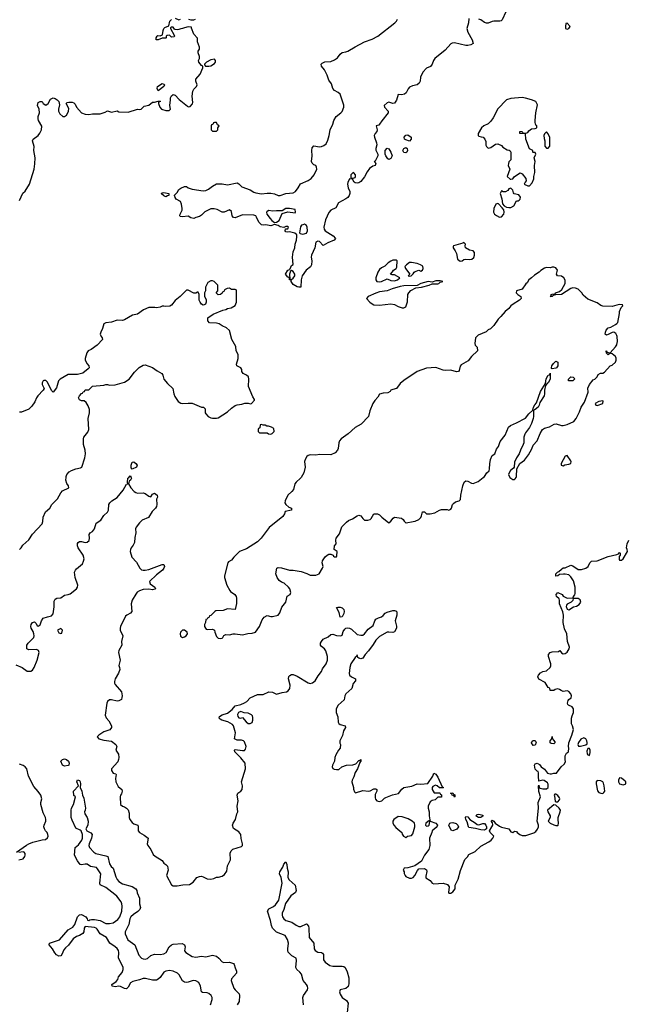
# Model space of a CAD drawing. Header units: inches. Extents: x 2396598 to 2566999, y 262085 to 451979.
# Tile 22 of 256: x 2453632 to 2460123, y 284377 to 294884. Entities that reach past the tile are written whole.
import ezdxf

# ---------------------------------------------------------------- set-up
doc = ezdxf.new("R2010")
doc.units = ezdxf.units.IN
doc.header["$MEASUREMENT"] = 0
for name, color, linetype in [('C4258', 7, 'Continuous'), ('C4259', 7, 'Continuous'), ('C4268', 7, 'Continuous'), ('C4269', 7, 'Continuous')]:
    doc.layers.add(name, color=color, linetype=linetype)

msp = doc.modelspace()

# ---------------------------------------------------------------- linework, layer by layer
at = {"layer": 'C4258', "color": 5}
for points, elevation in [([(2453590, 287999), (2453659, 287970), (2453710, 287931), (2453749, 287931), (2453770, 287943), (2453787, 287970), (2453820, 288050), (2453838, 288130), (2453832, 288152), (2453810, 288165), (2453730, 288159), (2453708, 288170), (2453709, 288210), (2453722, 288230), (2453783, 288290), (2453786, 288310), (2453783, 288330), (2453775, 288354), (2453753, 288390), (2453749, 288410), (2453754, 288430), (2453770, 288451), (2453790, 288458), (2453805, 288445), (2453818, 288418), (2453830, 288411), (2453850, 288425), (2453864, 288470), (2453883, 288497), (2453927, 288513), (2453970, 288523), (2453990, 288545), (2454000, 288620), (2454000, 288680), (2454010, 288702), (2454029, 288711), (2454070, 288715), (2454110, 288743), (2454150, 288750), (2454170, 288759), (2454236, 288810), (2454248, 288830), (2454251, 288850), (2454222, 288930), (2454218, 288990), (2454226, 289010), (2454237, 289023), (2454301, 289079), (2454314, 289106), (2454318, 289130), (2454308, 289170), (2454256, 289250), (2454249, 289270), (2454250, 289296), (2454255, 289305), (2454270, 289316), (2454290, 289317), (2454330, 289307), (2454350, 289310), (2454372, 289328), (2454378, 289350), (2454373, 289390), (2454384, 289410), (2454410, 289424), (2454429, 289450), (2454446, 289510), (2454497, 289543), (2454530, 289594), (2454570, 289630), (2454579, 289650), (2454584, 289710), (2454595, 289730), (2454615, 289750), (2454673, 289787), (2454737, 289863), (2454770, 289926), (2454786, 289930), (2454782, 289950), (2454787, 289990), (2454795, 290000)], 40), ([(2453630, 289231), (2453649, 289250), (2453665, 289275), (2453728, 289332), (2453767, 289393), (2453870, 289506), (2453878, 289530), (2453884, 289576), (2453907, 289633), (2453952, 289670), (2453975, 289710), (2454034, 289770), (2454070, 289836), (2454090, 289856), (2454155, 289890), (2454153, 289910), (2454135, 289935), (2454124, 289970), (2454126, 290000)], 60), ([(2454820, 290000), (2454826, 289990), (2454815, 289970), (2454800, 289960), (2454791, 289930), (2454816, 289890), (2454853, 289850), (2454870, 289838), (2454890, 289832), (2454950, 289835), (2454970, 289827), (2455010, 289799), (2455030, 289792), (2455050, 289822), (2455070, 289833), (2455098, 289810), (2455102, 289790), (2455091, 289769), (2455093, 289710), (2455091, 289690), (2455081, 289670), (2455045, 289635), (2455007, 289573), (2454938, 289542), (2454910, 289515), (2454873, 289470), (2454868, 289450), (2454871, 289410), (2454860, 289360), (2454855, 289305), (2454843, 289277), (2454820, 289250), (2454813, 289230), (2454811, 289210), (2454828, 289150), (2454877, 289097), (2454915, 289030), (2454930, 289015), (2454949, 289009), (2454970, 289009), (2455010, 289018), (2455150, 289071), (2455171, 289070), (2455178, 289050), (2455171, 289030), (2455154, 289010), (2455090, 288960), (2455016, 288890), (2455025, 288865), (2455075, 288830), (2455079, 288810), (2455074, 288806), (2455050, 288800), (2455010, 288806), (2454950, 288804), (2454909, 288791), (2454886, 288774), (2454870, 288755), (2454833, 288690), (2454820, 288650), (2454828, 288570), (2454815, 288550), (2454774, 288530), (2454762, 288518), (2454706, 288410), (2454702, 288390), (2454703, 288370), (2454732, 288310), (2454719, 288250), (2454721, 288210), (2454689, 288151), (2454684, 288130), (2454703, 288050), (2454688, 287992), (2454697, 287970), (2454699, 287950), (2454684, 287910), (2454650, 287850), (2454643, 287823), (2454644, 287804), (2454651, 287791), (2454716, 287710), (2454726, 287670), (2454723, 287650), (2454716, 287630), (2454690, 287614), (2454670, 287613), (2454610, 287628), (2454590, 287625), (2454568, 287610), (2454560, 287590), (2454542, 287462), (2454553, 287433), (2454581, 287401), (2454610, 287350), (2454612, 287330), (2454593, 287307), (2454530, 287284), (2454477, 287250), (2454459, 287230), (2454476, 287210), (2454530, 287197), (2454610, 287184), (2454656, 287150), (2454667, 287130), (2454659, 287090), (2454685, 287045), (2454689, 287010), (2454687, 286990), (2454677, 286963), (2454611, 286890), (2454612, 286872), (2454630, 286842), (2454658, 286838), (2454662, 286830), (2454653, 286787), (2454658, 286750), (2454682, 286702), (2454721, 286670), (2454726, 286650), (2454717, 286623), (2454706, 286610), (2454702, 286590), (2454706, 286510), (2454730, 286491), (2454750, 286485), (2454772, 286470), (2454790, 286452), (2454798, 286418), (2454800, 286370), (2454806, 286350), (2454830, 286316), (2454850, 286304), (2454891, 286290), (2454897, 286270), (2454895, 286230), (2454908, 286210), (2454961, 286181), (2455002, 286150), (2454990, 286090), (2454998, 286070), (2455030, 286030), (2455057, 285977), (2455077, 285957), (2455150, 285910), (2455170, 285883), (2455191, 285870), (2455207, 285850), (2455215, 285810), (2455196, 285750), (2455250, 285651), (2455270, 285643), (2455310, 285641), (2455373, 285653), (2455443, 285657), (2455481, 285679), (2455522, 285730), (2455550, 285741), (2455570, 285744), (2455590, 285739), (2455630, 285716), (2455669, 285711), (2455701, 285719), (2455730, 285734), (2455754, 285734), (2455790, 285745), (2455817, 285763), (2455842, 285798), (2455850, 285854), (2455880, 285920), (2455877, 285990), (2455886, 286014), (2455906, 286034), (2455998, 286062), (2456009, 286071), (2456009, 286091), (2455993, 286147), (2455989, 286190), (2455970, 286217), (2455913, 286253), (2455903, 286290), (2455907, 286310), (2455932, 286350), (2455948, 286410), (2455958, 286430), (2455952, 286490), (2455962, 286550), (2455952, 286610), (2455957, 286630), (2455990, 286651), (2456005, 286670), (2456009, 286709), (2455999, 286750), (2456039, 286890), (2456036, 286950), (2455990, 287009), (2455926, 287070), (2455922, 287090), (2455930, 287095), (2456010, 287085), (2456030, 287087), (2456041, 287099), (2456049, 287130), (2456030, 287178), (2456018, 287190), (2455997, 287197), (2455950, 287197), (2455922, 287210), (2455933, 287273), (2455913, 287350), (2455902, 287362), (2455851, 287391), (2455789, 287410), (2455770, 287421), (2455761, 287430), (2455764, 287450), (2455790, 287467), (2455850, 287483), (2455897, 287523), (2455930, 287561), (2455990, 287576), (2456030, 287594), (2456054, 287610), (2456090, 287647), (2456170, 287684), (2456230, 287683), (2456290, 287711), (2456330, 287707), (2456370, 287688), (2456430, 287705), (2456478, 287710), (2456497, 287723), (2456513, 287747), (2456516, 287784), (2456500, 287850), (2456504, 287876), (2456513, 287887), (2456530, 287896), (2456550, 287895), (2456590, 287879), (2456710, 287806), (2456730, 287802), (2456754, 287806), (2456785, 287830), (2456816, 287884), (2456850, 287928), (2456863, 287957), (2456899, 288010), (2456914, 288050), (2456915, 288090), (2456897, 288150), (2456883, 288170), (2456850, 288194), (2456839, 288210), (2456840, 288230), (2456850, 288250), (2456870, 288274), (2456921, 288299), (2456950, 288322), (2456970, 288327), (2457011, 288311), (2457058, 288310), (2457070, 288318), (2457083, 288357), (2457098, 288382), (2457110, 288391), (2457127, 288393), (2457150, 288390), (2457170, 288381), (2457230, 288323), (2457270, 288316), (2457290, 288318), (2457311, 288329), (2457350, 288379), (2457402, 288418), (2457421, 288470), (2457432, 288488), (2457458, 288502), (2457490, 288511), (2457510, 288526), (2457530, 288551), (2457550, 288561), (2457610, 288578), (2457630, 288578), (2457650, 288572), (2457654, 288554), (2457653, 288530), (2457637, 288470), (2457651, 288411), (2457651, 288391), (2457630, 288353), (2457610, 288346), (2457570, 288350), (2457550, 288347), (2457470, 288302), (2457430, 288262), (2457403, 288217), (2457352, 288148), (2457316, 288110), (2457290, 288070), (2457270, 288064), (2457248, 288070), (2457239, 288079), (2457230, 288106), (2457226, 288094), (2457210, 288078), (2457164, 288010), (2457154, 287970), (2457146, 287906), (2457151, 287890), (2457171, 287871), (2457212, 287850), (2457212, 287830), (2457190, 287802), (2457174, 287746), (2457111, 287690), (2457101, 287670), (2457092, 287628), (2457029, 287571), (2457008, 287530), (2457008, 287490), (2457025, 287445), (2457028, 287388), (2457035, 287375), (2457050, 287364), (2457102, 287350), (2457107, 287330), (2457086, 287294), (2457074, 287246), (2457045, 287190), (2457045, 287165), (2457052, 287150), (2457051, 287110), (2457031, 287089), (2457002, 287038), (2456993, 287010), (2456991, 286970), (2456967, 286930), (2456964, 286910), (2456973, 286893), (2456985, 286886), (2457010, 286881), (2457037, 286883), (2457069, 286910), (2457118, 286930), (2457186, 286934), (2457217, 286943), (2457250, 286978), (2457262, 286978), (2457268, 286990), (2457271, 286991), (2457271, 286970), (2457261, 286959), (2457236, 286890), (2457211, 286850), (2457197, 286803), (2457178, 286770), (2457176, 286750), (2457191, 286690), (2457192, 286672), (2457204, 286644), (2457214, 286634), (2457290, 286658), (2457351, 286651), (2457370, 286655), (2457410, 286675), (2457430, 286678), (2457442, 286670), (2457442, 286662), (2457441, 286650), (2457423, 286617), (2457422, 286582), (2457427, 286567), (2457441, 286550), (2457470, 286542), (2457495, 286550), (2457523, 286577), (2457536, 286584), (2457608, 286612), (2457673, 286627), (2457706, 286674), (2457730, 286689), (2457816, 286704), (2457870, 286731), (2457910, 286727), (2457986, 286734), (2458039, 286810), (2458050, 286842), (2458070, 286832), (2458090, 286802), (2458138, 286698), (2458152, 286690), (2458150, 286686), (2458110, 286686), (2458086, 286710), (2458065, 286715), (2458040, 286700), (2458032, 286690), (2458032, 286670), (2458053, 286633), (2458113, 286633), (2458118, 286618), (2458132, 286612), (2458132, 286590), (2458130, 286586), (2458090, 286586), (2458062, 286558), (2458030, 286553), (2458010, 286538), (2457990, 286490), (2457990, 286470), (2458000, 286430), (2457998, 286390), (2458005, 286345), (2458011, 286331), (2458071, 286310), (2458087, 286290), (2458083, 286277), (2458075, 286264), (2458031, 286230), (2458027, 286210), (2458001, 286150), (2458005, 286070), (2457996, 286030), (2457951, 285970), (2457917, 285903), (2457847, 285853), (2457770, 285834), (2457734, 285830), (2457722, 285810), (2457732, 285792), (2457733, 285773), (2457742, 285750), (2457750, 285742), (2457790, 285722), (2457810, 285722), (2457830, 285732), (2457848, 285750), (2457875, 285805), (2457890, 285822), (2457950, 285825), (2457971, 285811), (2457976, 285796), (2457964, 285744), (2457965, 285725), (2458010, 285698), (2458030, 285671), (2458050, 285661), (2458150, 285671), (2458195, 285655), (2458212, 285630), (2458205, 285570), (2458210, 285562), (2458230, 285563), (2458250, 285576), (2458277, 285610), (2458278, 285650), (2458310, 285714), (2458334, 285806), (2458379, 285921), (2458409, 285950), (2458424, 285976), (2458490, 286007), (2458550, 286063), (2458635, 286110), (2458662, 286130), (2458679, 286150), (2458689, 286170), (2458649, 286210), (2458642, 286230), (2458669, 286270), (2458677, 286290), (2458676, 286316), (2458670, 286318), (2458662, 286330), (2458670, 286342), (2458690, 286332), (2458702, 286310), (2458750, 286277), (2458770, 286267), (2458848, 286248), (2458870, 286218), (2458890, 286211), (2458910, 286226), (2458930, 286221), (2458937, 286210), (2458965, 286190), (2458990, 286180), (2459030, 286180), (2459114, 286206), (2459138, 286222), (2459155, 286245), (2459164, 286270), (2459164, 286290), (2459151, 286330), (2459166, 286470), (2459163, 286530), (2459186, 286590), (2459169, 286649), (2459166, 286710), (2459170, 286714), (2459172, 286692), (2459184, 286684), (2459210, 286676), (2459250, 286678), (2459268, 286690), (2459268, 286728), (2459260, 286740), (2459225, 286765), (2459210, 286769), (2459170, 286758), (2459164, 286810), (2459167, 286847), (2459162, 286862), (2459150, 286866), (2459130, 286888), (2459122, 286930), (2459130, 286942), (2459152, 286952), (2459177, 286937), (2459192, 286912), (2459230, 286885), (2459263, 286843), (2459290, 286835), (2459305, 286835), (2459330, 286842), (2459358, 286842), (2459408, 286910), (2459440, 286940), (2459455, 286965), (2459449, 286989), (2459449, 287030), (2459463, 287057), (2459487, 287073), (2459489, 287110), (2459484, 287130), (2459489, 287169), (2459522, 287250), (2459539, 287310), (2459529, 287350), (2459518, 287370), (2459518, 287430), (2459523, 287457), (2459538, 287490), (2459538, 287530), (2459526, 287550), (2459486, 287570), (2459478, 287578), (2459475, 287590), (2459482, 287618), (2459489, 287630), (2459512, 287648), (2459517, 287670), (2459509, 287690), (2459490, 287714), (2459470, 287721), (2459430, 287715), (2459406, 287726), (2459390, 287738), (2459370, 287742), (2459344, 287736), (2459330, 287726), (2459290, 287726), (2459286, 287750), (2459270, 287758), (2459238, 287810), (2459170, 287845), (2459157, 287870), (2459165, 287890), (2459186, 287914), (2459210, 287928), (2459250, 287934), (2459290, 287971), (2459297, 287990), (2459298, 288010), (2459273, 288090), (2459273, 288110), (2459289, 288130), (2459310, 288139), (2459377, 288143), (2459392, 288152), (2459410, 288127), (2459430, 288116), (2459450, 288119), (2459470, 288136), (2459492, 288170), (2459495, 288190), (2459476, 288250), (2459469, 288330), (2459444, 288384), (2459429, 288450), (2459433, 288530), (2459426, 288566), (2459390, 288649), (2459390, 288690), (2459385, 288705), (2459359, 288730), (2459353, 288750), (2459370, 288771), (2459416, 288750), (2459430, 288731), (2459470, 288712), (2459527, 288713), (2459538, 288722), (2459538, 288730), (2459553, 288747), (2459558, 288762), (2459557, 288830), (2459537, 288897), (2459510, 288939), (2459490, 288959), (2459450, 288969), (2459431, 288969), (2459390, 288962), (2459370, 288949), (2459350, 288946), (2459350, 288972), (2459368, 288990), (2459383, 288997), (2459410, 289022), (2459430, 289034), (2459450, 289034), (2459510, 289062), (2459530, 289058), (2459590, 289018), (2459623, 289017), (2459669, 289031), (2459695, 289050), (2459714, 289090), (2459730, 289106), (2459790, 289111), (2459910, 289156), (2460000, 289177)], 40), ([(2456633, 290000), (2456627, 289990), (2456579, 289950), (2456566, 289930), (2456551, 289870), (2456536, 289850), (2456490, 289809), (2456463, 289750), (2456461, 289730), (2456471, 289710), (2456502, 289682), (2456532, 289670), (2456532, 289650), (2456465, 289635), (2456456, 289610), (2456437, 289583), (2456294, 289466), (2456207, 289350), (2456170, 289313), (2456050, 289238), (2455978, 289210), (2455916, 289150), (2455890, 289118), (2455860, 289100), (2455852, 289090), (2455815, 288950), (2455815, 288930), (2455842, 288850), (2455873, 288793), (2455882, 288782), (2455926, 288750), (2455941, 288730), (2455946, 288710), (2455945, 288655), (2455931, 288590), (2455850, 288597), (2455801, 288579), (2455725, 288575), (2455714, 288570), (2455670, 288526), (2455658, 288522), (2455654, 288510), (2455638, 288502), (2455630, 288486), (2455618, 288482), (2455612, 288450), (2455602, 288430), (2455602, 288410), (2455612, 288390), (2455622, 288382), (2455630, 288378), (2455690, 288382), (2455711, 288371), (2455713, 288347), (2455730, 288302), (2455750, 288285), (2455770, 288281), (2455790, 288285), (2455798, 288290), (2455810, 288314), (2455830, 288322), (2455870, 288321), (2455910, 288331), (2455929, 288331), (2456010, 288321), (2456065, 288335), (2456110, 288339), (2456148, 288350), (2456189, 288410), (2456219, 288481), (2456238, 288510), (2456270, 288525), (2456310, 288515), (2456330, 288515), (2456390, 288531), (2456407, 288553), (2456426, 288614), (2456469, 288670), (2456486, 288734), (2456518, 288750), (2456525, 288770), (2456514, 288810), (2456499, 288830), (2456453, 288870), (2456423, 288883), (2456399, 288899), (2456377, 288930), (2456363, 288970), (2456376, 289030), (2456390, 289040), (2456424, 289036), (2456508, 289010), (2456549, 289009), (2456634, 288994), (2456694, 288974), (2456730, 288956), (2456790, 288956), (2456826, 288970), (2456862, 289030), (2456868, 289050), (2456858, 289090), (2456862, 289110), (2456889, 289151), (2456910, 289171), (2456930, 289182), (2456950, 289182), (2456974, 289170), (2456978, 289158), (2456990, 289154), (2457010, 289154), (2457016, 289164), (2457018, 289210), (2456986, 289230), (2456988, 289270), (2457008, 289290), (2457002, 289330), (2457009, 289350), (2457043, 289397), (2457069, 289471), (2457117, 289523), (2457140, 289540), (2457182, 289558), (2457230, 289590), (2457250, 289597), (2457271, 289591), (2457290, 289562), (2457310, 289542), (2457345, 289545), (2457370, 289551), (2457380, 289560), (2457408, 289610), (2457449, 289611), (2457470, 289601), (2457494, 289574), (2457570, 289514), (2457590, 289532), (2457614, 289566), (2457630, 289576), (2457705, 289565), (2457722, 289550), (2457732, 289532), (2457750, 289514), (2457754, 289514), (2457830, 289531), (2457850, 289532), (2457890, 289552), (2457909, 289571), (2457918, 289590), (2457928, 289632), (2457950, 289632), (2457970, 289612), (2458010, 289611), (2458059, 289621), (2458110, 289651), (2458130, 289658), (2458190, 289658), (2458210, 289652), (2458230, 289662), (2458238, 289670), (2458248, 289710), (2458258, 289722), (2458281, 289739), (2458318, 289750), (2458335, 289765), (2458337, 289810), (2458358, 289910), (2458373, 289950), (2458390, 289962), (2458410, 289959), (2458450, 289939), (2458470, 289936), (2458523, 289957), (2458576, 290000)], 60), ([(2458860, 290000), (2458860, 290000), (2458890, 289979), (2458910, 289979), (2458916, 289984), (2458926, 290000)], 60), ([(2453598, 286002), (2453635, 286025), (2453703, 286077), (2453729, 286091), (2453773, 286107), (2453870, 286131), (2453906, 286134), (2453930, 286152), (2453937, 286170), (2453933, 286190), (2453924, 286210), (2453907, 286227), (2453895, 286250), (2453890, 286270), (2453892, 286290), (2453910, 286330), (2453912, 286350), (2453907, 286370), (2453881, 286421), (2453857, 286510), (2453857, 286530), (2453868, 286570), (2453858, 286610), (2453830, 286649), (2453782, 286702), (2453727, 286810), (2453709, 286889), (2453690, 286913), (2453670, 286924), (2453630, 286941)], 40), ([(2455667, 284370), (2455684, 284430), (2455685, 284450), (2455674, 284470), (2455650, 284491), (2455630, 284498), (2455583, 284503), (2455570, 284509), (2455559, 284570), (2455543, 284610), (2455510, 284628), (2455490, 284632), (2455470, 284629), (2455428, 284612), (2455410, 284609), (2455390, 284612), (2455368, 284628), (2455332, 284692), (2455316, 284710), (2455270, 284730), (2455230, 284737), (2455190, 284731), (2455170, 284720), (2455130, 284663), (2455110, 284644), (2455090, 284635), (2455050, 284633), (2454972, 284652), (2454950, 284654), (2454910, 284638), (2454838, 284622), (2454814, 284606), (2454790, 284559), (2454770, 284543), (2454750, 284544), (2454706, 284566), (2454690, 284569), (2454650, 284563), (2454619, 284570), (2454616, 284590), (2454661, 284619), (2454677, 284643), (2454684, 284670), (2454724, 284716), (2454736, 284750), (2454735, 284770), (2454729, 284789), (2454686, 284870), (2454689, 284930), (2454684, 284950), (2454671, 284971), (2454651, 284991), (2454594, 285030), (2454557, 285090), (2454490, 285129), (2454459, 285179), (2454449, 285189), (2454430, 285196), (2454330, 285209), (2454318, 285190), (2454315, 285150), (2454307, 285133), (2454270, 285113), (2454238, 285102), (2454203, 285077), (2454151, 285009), (2454119, 284981), (2454103, 284957), (2454083, 284910), (2454070, 284895), (2454050, 284890), (2454026, 284906), (2454007, 284927), (2453981, 284970), (2453946, 285010), (2453949, 285030), (2454055, 285065), (2454150, 285170), (2454198, 285202), (2454221, 285230), (2454248, 285310), (2454270, 285331), (2454290, 285335), (2454336, 285310), (2454352, 285290), (2454354, 285274), (2454370, 285272), (2454380, 285280), (2454397, 285283), (2454430, 285281), (2454490, 285271), (2454550, 285240), (2454590, 285239), (2454630, 285247), (2454679, 285281), (2454701, 285310), (2454720, 285370), (2454726, 285426), (2454723, 285450), (2454713, 285470), (2454667, 285530), (2454648, 285550), (2454550, 285623), (2454491, 285651), (2454487, 285670), (2454496, 285770), (2454463, 285823), (2454450, 285836), (2454388, 285848), (2454350, 285871), (2454330, 285873), (2454290, 285864), (2454277, 285870), (2454249, 285909), (2454218, 285970), (2454225, 286050), (2454260, 286080), (2454277, 286103), (2454296, 286130), (2454302, 286150), (2454301, 286190), (2454287, 286227), (2454276, 286236), (2454230, 286256), (2454190, 286341), (2454181, 286370), (2454180, 286450), (2454184, 286470), (2454204, 286510), (2454226, 286590), (2454210, 286606), (2454207, 286650), (2454258, 286710), (2454242, 286750), (2454250, 286771), (2454270, 286765), (2454277, 286750), (2454281, 286730), (2454278, 286690), (2454295, 286650), (2454302, 286610), (2454315, 286576), (2454332, 286470), (2454330, 286449), (2454322, 286430), (2454328, 286410), (2454352, 286370), (2454362, 286330), (2454359, 286290), (2454339, 286250), (2454349, 286229), (2454390, 286206), (2454406, 286190), (2454398, 286150), (2454373, 286090), (2454370, 286070), (2454375, 286050), (2454421, 286001), (2454445, 285985), (2454550, 285963), (2454573, 285953), (2454590, 285877), (2454609, 285849), (2454630, 285830), (2454658, 285738), (2454672, 285710), (2454690, 285689), (2454730, 285662), (2454830, 285634), (2454871, 285611), (2454882, 285590), (2454885, 285565), (2454908, 285510), (2454911, 285450), (2454920, 285410), (2454913, 285390), (2454893, 285367), (2454845, 285335), (2454818, 285310), (2454807, 285290), (2454796, 285230), (2454757, 285150), (2454756, 285130), (2454784, 285064), (2454860, 285010), (2454902, 284902), (2454930, 284871), (2454950, 284861), (2454970, 284859), (2454994, 284866), (2455030, 284897), (2455070, 284913), (2455130, 284907), (2455170, 284915), (2455194, 284930), (2455226, 284990), (2455250, 285011), (2455270, 285019), (2455366, 285026), (2455390, 285010), (2455395, 284990), (2455390, 284947), (2455405, 284930), (2455470, 284886), (2455510, 284881), (2455570, 284892), (2455616, 284884), (2455690, 284902), (2455730, 284889), (2455755, 284870), (2455790, 284832), (2455810, 284822), (2455870, 284828), (2455913, 284813), (2455921, 284801), (2455930, 284767), (2455946, 284730), (2455944, 284710), (2455890, 284650), (2455889, 284630), (2455916, 284550), (2455930, 284530), (2455971, 284490), (2455978, 284470), (2455973, 284407), (2455953, 284370)], 20), ([(2453622, 285918), (2453670, 285931), (2453687, 285953), (2453692, 285970), (2453690, 285986), (2453679, 285999), (2453670, 286004), (2453622, 285998)], 40), ([(2456660, 284370), (2456650, 284450), (2456658, 284470), (2456701, 284530), (2456704, 284550), (2456700, 284570), (2456690, 284590), (2456655, 284630), (2456637, 284697), (2456620, 284720), (2456586, 284750), (2456576, 284770), (2456585, 284845), (2456579, 284870), (2456536, 284896), (2456495, 284935), (2456490, 284950), (2456490, 284970), (2456499, 285030), (2456488, 285070), (2456463, 285110), (2456370, 285148), (2456330, 285190), (2456317, 285217), (2456306, 285270), (2456275, 285370), (2456290, 285396), (2456339, 285421), (2456361, 285439), (2456394, 285490), (2456430, 285670), (2456421, 285730), (2456404, 285770), (2456405, 285790), (2456440, 285840), (2456450, 285871), (2456470, 285898), (2456482, 285870), (2456485, 285830), (2456496, 285790), (2456492, 285730), (2456506, 285706), (2456571, 285650), (2456580, 285590), (2456575, 285570), (2456525, 285535), (2456466, 285454), (2456449, 285390), (2456433, 285350), (2456430, 285330), (2456435, 285310), (2456449, 285289), (2456471, 285271), (2456534, 285254), (2456580, 285220), (2456608, 285208), (2456631, 285209), (2456690, 285236), (2456693, 285233), (2456712, 285212), (2456717, 285190), (2456720, 285090), (2456770, 285030), (2456773, 284970), (2456785, 284950), (2456810, 284935), (2456850, 284930), (2456863, 284923), (2456872, 284910), (2456873, 284850), (2456890, 284825), (2456938, 284790), (2456970, 284783), (2457070, 284785), (2457090, 284780), (2457105, 284770), (2457125, 284725), (2457141, 284661), (2457143, 284597), (2457134, 284566), (2457110, 284546), (2457049, 284531), (2457043, 284510), (2457050, 284485), (2457070, 284451), (2457116, 284416), (2457134, 284390), (2457123, 284290)], 20)]:
    msp.add_lwpolyline(points, dxfattribs=dict(at, elevation=elevation))
for points, elevation in [([(2459590, 288709), (2459534, 288706), (2459530, 288686), (2459514, 288670), (2459470, 288648), (2459463, 288637), (2459462, 288622), (2459470, 288594), (2459490, 288586), (2459540, 288620), (2459570, 288627), (2459598, 288642), (2459615, 288670), (2459610, 288694)], 40), ([(2457050, 288509), (2457039, 288559), (2457010, 288610), (2457025, 288615), (2457050, 288615), (2457070, 288608), (2457088, 288590), (2457094, 288570), (2457090, 288549), (2457070, 288513)], 40), ([(2454070, 288388), (2454034, 288370), (2454050, 288342), (2454070, 288334), (2454082, 288338), (2454088, 288370)], 40), ([(2455390, 288369), (2455370, 288369), (2455347, 288350), (2455343, 288330), (2455347, 288307), (2455357, 288297), (2455370, 288291), (2455390, 288299), (2455409, 288310), (2455422, 288330), (2455419, 288350)], 60), ([(2455990, 287501), (2455966, 287490), (2455956, 287470), (2455959, 287450), (2455970, 287435), (2455990, 287431), (2456010, 287436), (2456048, 287390), (2456070, 287375), (2456090, 287373), (2456110, 287385), (2456117, 287410), (2456117, 287437), (2456114, 287454), (2456105, 287465), (2456070, 287483), (2456026, 287486)], 40), ([(2459110, 287138), (2459090, 287166), (2459096, 287184), (2459110, 287192), (2459130, 287192), (2459142, 287170), (2459130, 287142)], 40), ([(2459330, 287158), (2459300, 287160), (2459289, 287169), (2459289, 287190), (2459308, 287210), (2459310, 287234), (2459312, 287212), (2459330, 287194), (2459342, 287170)], 40), ([(2459650, 287221), (2459615, 287205), (2459591, 287170), (2459586, 287150), (2459592, 287132), (2459612, 287132), (2459670, 287146), (2459684, 287156), (2459686, 287170), (2459681, 287190), (2459670, 287209)], 40), ([(2459710, 287108), (2459690, 287108), (2459681, 287079), (2459684, 287050), (2459690, 287038), (2459710, 287032), (2459717, 287063), (2459715, 287090)], 40), ([(2454110, 286919), (2454090, 286929), (2454069, 286971), (2454090, 286991), (2454110, 286996), (2454130, 286991), (2454151, 286970), (2454159, 286950), (2454156, 286930), (2454150, 286924)], 20), ([(2459790, 286764), (2459782, 286750), (2459782, 286730), (2459794, 286654), (2459810, 286639), (2459830, 286631), (2459850, 286628), (2459863, 286637), (2459871, 286650), (2459867, 286710), (2459857, 286737), (2459850, 286750), (2459830, 286763)], 40), ([(2458270, 286589), (2458262, 286602), (2458246, 286610), (2458242, 286622), (2458226, 286630), (2458252, 286632), (2458258, 286618), (2458273, 286613), (2458274, 286590)], 40), ([(2459350, 286619), (2459341, 286619), (2459332, 286608), (2459337, 286597), (2459344, 286544), (2459350, 286539), (2459370, 286538), (2459390, 286558), (2459393, 286570), (2459390, 286582), (2459370, 286606)], 40), ([(2459330, 286507), (2459262, 286450), (2459264, 286430), (2459289, 286390), (2459290, 286370), (2459267, 286330), (2459291, 286310), (2459330, 286292), (2459350, 286285), (2459370, 286286), (2459375, 286290), (2459380, 286310), (2459374, 286350), (2459375, 286370), (2459397, 286430), (2459400, 286450), (2459385, 286470), (2459350, 286501)], 40), ([(2457670, 286381), (2457624, 286350), (2457612, 286330), (2457612, 286310), (2457625, 286285), (2457644, 286264), (2457707, 286210), (2457711, 286191), (2457725, 286170), (2457750, 286158), (2457769, 286171), (2457810, 286179), (2457825, 286195), (2457845, 286270), (2457847, 286290), (2457842, 286310), (2457819, 286330), (2457776, 286356), (2457710, 286377)], 40), ([(2457995, 286335), (2457962, 286310), (2457960, 286290), (2457964, 286284), (2457970, 286279), (2457990, 286281), (2457998, 286290), (2458008, 286328)], 40), ([(2458530, 286291), (2458570, 286308), (2458590, 286307), (2458604, 286290), (2458611, 286270), (2458610, 286248), (2458590, 286237), (2458550, 286238), (2458494, 286254), (2458424, 286264), (2458418, 286270), (2458405, 286325), (2458389, 286350), (2458385, 286370), (2458390, 286382), (2458410, 286378), (2458432, 286350), (2458490, 286315), (2458510, 286295)], 40), ([(2458550, 286369), (2458526, 286370), (2458498, 286390), (2458510, 286402), (2458530, 286405), (2458570, 286394), (2458570, 286386)], 40), ([(2458250, 286229), (2458235, 286235), (2458209, 286290), (2458219, 286310), (2458230, 286315), (2458250, 286317), (2458287, 286307), (2458305, 286290), (2458312, 286270), (2458294, 286246)], 40)]:
    msp.add_lwpolyline(points, close=True, dxfattribs=dict(at, elevation=elevation))
at = {"layer": 'C4259', "color": 5}
for points, elevation in [([(2458817, 294970), (2458777, 294883), (2458767, 294873), (2458753, 294867), (2458690, 294870), (2458670, 294866), (2458630, 294848), (2458610, 294847), (2458590, 294853), (2458550, 294882), (2458530, 294890)], 40), ([(2453630, 292956), (2453667, 293033), (2453690, 293056), (2453735, 293130), (2453785, 293290), (2453795, 293345), (2453797, 293410), (2453781, 293490), (2453785, 293530), (2453769, 293591), (2453774, 293610), (2453829, 293650), (2453847, 293673), (2453864, 293710), (2453869, 293749), (2453833, 293810), (2453830, 293826), (2453829, 293850), (2453844, 293890), (2453839, 293930), (2453823, 293970), (2453830, 294002), (2453850, 294012), (2453872, 294012), (2453882, 293990), (2453910, 293972), (2453935, 293990), (2453962, 294038), (2453990, 294051), (2454010, 294043), (2454030, 294030), (2454051, 294010), (2454057, 293977), (2454045, 293930), (2454045, 293910), (2454060, 293880), (2454093, 293853), (2454110, 293852), (2454130, 293864), (2454146, 293890), (2454154, 293910), (2454155, 293935), (2454129, 293991), (2454138, 294002), (2454155, 294005), (2454190, 294006), (2454210, 293998), (2454223, 293983), (2454236, 293950), (2454290, 293891), (2454330, 293876), (2454370, 293871), (2454410, 293879), (2454490, 293881), (2454544, 293896), (2454570, 293911), (2454610, 293898), (2454670, 293911), (2454690, 293902), (2454790, 293898), (2454890, 293931), (2454915, 293925), (2454926, 293930), (2454960, 293960), (2455010, 293972), (2455050, 294005), (2455070, 294005), (2455110, 294014), (2455130, 294014), (2455134, 294010), (2455114, 294006), (2455112, 293990), (2455125, 293950), (2455145, 293930), (2455190, 293916), (2455225, 293915), (2455241, 293930), (2455233, 293970), (2455242, 294030), (2455239, 294050), (2455250, 294071), (2455270, 294085), (2455290, 294078), (2455331, 294031), (2455421, 293961), (2455430, 293956), (2455450, 293958), (2455474, 293986), (2455478, 294002), (2455472, 294070), (2455478, 294122), (2455490, 294143), (2455517, 294170), (2455524, 294190), (2455509, 294230), (2455509, 294250), (2455556, 294304), (2455584, 294370), (2455586, 294390), (2455570, 294395), (2455541, 294430), (2455539, 294450), (2455548, 294472), (2455549, 294490), (2455535, 294530), (2455534, 294550), (2455548, 294570), (2455549, 294590), (2455529, 294649), (2455528, 294688), (2455488, 294730), (2455466, 294794), (2455466, 294806), (2455430, 294809), (2455390, 294799), (2455370, 294789), (2455352, 294788), (2455330, 294778), (2455310, 294775), (2455290, 294778), (2455283, 294783), (2455270, 294806), (2455250, 294806), (2455242, 294798), (2455242, 294790), (2455280, 294720), (2455282, 294710), (2455278, 294702), (2455250, 294698), (2455230, 294718), (2455205, 294715), (2455194, 294710), (2455194, 294690), (2455190, 294686), (2455150, 294686), (2455110, 294668), (2455089, 294669), (2455089, 294691), (2455098, 294710), (2455105, 294715), (2455130, 294711), (2455156, 294724), (2455161, 294770), (2455169, 294791), (2455179, 294801), (2455222, 294818), (2455235, 294870), (2455250, 294885)], 60), ([(2458422, 294898), (2458417, 294850), (2458400, 294790), (2458413, 294750), (2458459, 294670), (2458470, 294630), (2458445, 294615), (2458410, 294610), (2458389, 294610), (2458270, 294636), (2458246, 294634), (2458230, 294627), (2458170, 294559), (2458059, 294470), (2458045, 294450), (2458030, 294409), (2458015, 294385), (2457970, 294366), (2457930, 294325), (2457906, 294270), (2457903, 294230), (2457893, 294207), (2457870, 294190), (2457821, 294179), (2457790, 294163), (2457774, 294146), (2457755, 294105), (2457735, 294090), (2457703, 294083), (2457670, 294086), (2457650, 294024), (2457630, 293995), (2457610, 293990), (2457570, 294004), (2457550, 293996), (2457518, 293970), (2457522, 293950), (2457563, 293910), (2457563, 293890), (2457495, 293805), (2457470, 293768), (2457461, 293759), (2457434, 293750), (2457446, 293710), (2457441, 293690), (2457423, 293670), (2457413, 293650), (2457415, 293630), (2457439, 293570), (2457440, 293550), (2457430, 293510), (2457432, 293492), (2457451, 293449), (2457451, 293430), (2457444, 293416), (2457424, 293376), (2457414, 293370), (2457430, 293354), (2457425, 293330), (2457399, 293321), (2457364, 293296), (2457338, 293262), (2457310, 293206), (2457270, 293157), (2457250, 293143), (2457230, 293139), (2457210, 293142), (2457198, 293150), (2457182, 293182), (2457150, 293186), (2457130, 293146), (2457127, 293130), (2457135, 293090), (2457153, 293050), (2457154, 293030), (2457147, 293010), (2457130, 292986), (2457110, 292972), (2457031, 292930), (2457002, 292878), (2456952, 292850), (2456930, 292828), (2456895, 292750), (2456877, 292670), (2456879, 292650), (2456891, 292631), (2456977, 292577), (2456999, 292550), (2456987, 292530), (2456918, 292502), (2456870, 292475), (2456830, 292518), (2456810, 292521), (2456791, 292510), (2456779, 292450), (2456744, 292370), (2456742, 292350), (2456748, 292310), (2456743, 292270), (2456732, 292248), (2456688, 292212), (2456644, 292150), (2456635, 292110), (2456631, 292030), (2456610, 292029), (2456590, 292035), (2456550, 292059), (2456528, 292090), (2456526, 292106), (2456510, 292108), (2456508, 292128), (2456496, 292136), (2456490, 292135), (2456467, 292170), (2456490, 292210), (2456506, 292214), (2456510, 292222), (2456516, 292224), (2456530, 292262), (2456548, 292272), (2456540, 292350), (2456550, 292407), (2456566, 292450), (2456570, 292490), (2456583, 292530), (2456589, 292569), (2456589, 292590), (2456567, 292607), (2456510, 292622), (2456490, 292618), (2456470, 292622), (2456462, 292630), (2456466, 292654), (2456490, 292654), (2456496, 292664), (2456498, 292670), (2456490, 292678), (2456470, 292678), (2456450, 292666), (2456410, 292674), (2456387, 292687), (2456350, 292699), (2456310, 292686), (2456257, 292697), (2456230, 292692), (2456210, 292694), (2456183, 292723), (2456159, 292778), (2456150, 292790), (2456130, 292798), (2456010, 292802), (2455930, 292769), (2455913, 292773), (2455899, 292790), (2455890, 292838), (2455870, 292855), (2455811, 292829), (2455790, 292829), (2455739, 292859), (2455706, 292866), (2455670, 292867), (2455606, 292834), (2455570, 292797), (2455550, 292785), (2455510, 292775), (2455490, 292764), (2455458, 292770), (2455430, 292789), (2455370, 292781), (2455345, 292785), (2455341, 292790), (2455345, 292810), (2455363, 292850), (2455365, 292870), (2455357, 292917), (2455346, 292946), (2455302, 292970), (2455290, 292988), (2455285, 293005), (2455278, 293010), (2455310, 293041), (2455330, 293074), (2455350, 293088), (2455390, 293104), (2455410, 293106), (2455430, 293090), (2455470, 293076), (2455590, 293059), (2455617, 293063), (2455645, 293075), (2455690, 293109), (2455730, 293132), (2455790, 293134), (2455850, 293122), (2455950, 293144), (2455970, 293134), (2456002, 293102), (2456090, 293070), (2456130, 293043), (2456150, 293035), (2456210, 293025), (2456270, 293034), (2456310, 293034), (2456350, 293027), (2456390, 293010), (2456410, 293008), (2456470, 293030), (2456550, 293037), (2456572, 293050), (2456602, 293090), (2456626, 293134), (2456710, 293169), (2456740, 293190), (2456772, 293230), (2456801, 293290), (2456799, 293310), (2456790, 293328), (2456770, 293335), (2456750, 293355), (2456744, 293370), (2456750, 293430), (2456747, 293490), (2456750, 293517), (2456770, 293538), (2456829, 293529), (2456850, 293532), (2456877, 293543), (2456899, 293561), (2456920, 293600), (2456934, 293650), (2456943, 293710), (2456970, 293770), (2456981, 293810), (2457008, 293852), (2457057, 293890), (2457070, 293906), (2457089, 293951), (2457089, 293971), (2457050, 294089), (2457030, 294108), (2456989, 294130), (2456972, 294150), (2456959, 294199), (2456930, 294239), (2456913, 294293), (2456883, 294350), (2456852, 294390), (2456849, 294410), (2456859, 294421), (2456886, 294434), (2456950, 294438), (2456990, 294456), (2457022, 294478), (2457050, 294517), (2457070, 294534), (2457110, 294540), (2457130, 294547), (2457210, 294596), (2457311, 294649), (2457390, 294676), (2457453, 294710), (2457632, 294850), (2457651, 294870), (2457663, 294890)], 40), ([(2455290, 294902), (2455330, 294882), (2455346, 294890)], 60), ([(2455434, 294890), (2455456, 294884), (2455490, 294882), (2455506, 294890)], 60), ([(2460000, 291837), (2459950, 291822), (2459850, 291829), (2459830, 291835), (2459790, 291862), (2459690, 291902), (2459643, 291943), (2459628, 291970), (2459588, 292010), (2459560, 292020), (2459530, 292022), (2459510, 292016), (2459410, 291953), (2459350, 291949), (2459320, 291940), (2459310, 291929), (2459290, 291929), (2459290, 291932), (2459302, 291938), (2459302, 291950), (2459310, 291955), (2459342, 291958), (2459348, 291970), (2459390, 291983), (2459414, 292006), (2459449, 292070), (2459450, 292106), (2459435, 292130), (2459410, 292149), (2459368, 292150), (2459358, 292170), (2459368, 292210), (2459350, 292235), (2459330, 292242), (2459310, 292242), (2459290, 292235), (2459250, 292239), (2459228, 292232), (2459190, 292208), (2459172, 292190), (2459121, 292159), (2459090, 292129), (2459062, 292110), (2459045, 292075), (2459030, 292066), (2458992, 292010), (2458932, 291990), (2458926, 291970), (2458946, 291950), (2458976, 291930), (2458981, 291910), (2458963, 291890), (2458896, 291850), (2458871, 291830), (2458850, 291802), (2458808, 291772), (2458764, 291716), (2458736, 291690), (2458690, 291622), (2458654, 291586), (2458630, 291573), (2458608, 291552), (2458522, 291518), (2458492, 291490), (2458485, 291430), (2458491, 291410), (2458511, 291390), (2458516, 291350), (2458450, 291289), (2458415, 291245), (2458340, 291200), (2458330, 291188), (2458319, 291141), (2458311, 291129), (2458290, 291126), (2458230, 291145), (2458170, 291141), (2458150, 291144), (2458070, 291172), (2457970, 291166), (2457871, 291130), (2457730, 291035), (2457690, 291001), (2457650, 290949), (2457610, 290939), (2457592, 290930), (2457584, 290916), (2457557, 290903), (2457510, 290899), (2457471, 290889), (2457450, 290855), (2457419, 290821), (2457399, 290790), (2457367, 290710), (2457351, 290649), (2457273, 290567), (2457210, 290532), (2457134, 290466), (2457061, 290410), (2457043, 290390), (2457035, 290370), (2457030, 290310), (2457022, 290290), (2456997, 290263), (2456950, 290240), (2456830, 290245), (2456790, 290237), (2456730, 290239), (2456710, 290234), (2456696, 290224), (2456681, 290199), (2456671, 290170), (2456677, 290110), (2456664, 290050), (2456633, 290000)], 60), ([(2454126, 290000), (2454126, 290010), (2454135, 290030), (2454161, 290059), (2454186, 290074), (2454230, 290093), (2454279, 290101), (2454295, 290110), (2454326, 290210), (2454332, 290250), (2454329, 290290), (2454312, 290350), (2454313, 290410), (2454317, 290430), (2454358, 290482), (2454369, 290510), (2454362, 290630), (2454375, 290690), (2454375, 290725), (2454363, 290763), (2454340, 290800), (2454318, 290818), (2454290, 290818), (2454270, 290828), (2454258, 290850), (2454269, 290871), (2454290, 290894), (2454302, 290898), (2454310, 290914), (2454322, 290918), (2454330, 290934), (2454370, 290934), (2454410, 290972), (2454530, 290985), (2454550, 290991), (2454570, 290991), (2454590, 290985), (2454650, 290987), (2454750, 291017), (2454801, 291050), (2454857, 291123), (2454907, 291173), (2454950, 291198), (2454970, 291200), (2455050, 291174), (2455098, 291138), (2455149, 291109), (2455160, 291090), (2455171, 291050), (2455210, 291001), (2455266, 290950), (2455275, 290890), (2455285, 290865), (2455321, 290810), (2455350, 290791), (2455368, 290788), (2455430, 290793), (2455470, 290791), (2455570, 290751), (2455594, 290750), (2455611, 290730), (2455611, 290690), (2455617, 290677), (2455642, 290650), (2455670, 290636), (2455690, 290631), (2455730, 290631), (2455750, 290636), (2455850, 290699), (2455890, 290738), (2455930, 290767), (2455950, 290776), (2456000, 290780), (2456032, 290792), (2456070, 290792), (2456095, 290785), (2456106, 290790), (2456136, 290824), (2456138, 290830), (2456120, 290860), (2456073, 290970), (2456075, 291050), (2456072, 291072), (2456052, 291092), (2456015, 291110), (2456002, 291130), (2456002, 291150), (2455990, 291168), (2455949, 291190), (2455946, 291210), (2455961, 291270), (2455961, 291310), (2455941, 291350), (2455937, 291397), (2455895, 291470), (2455869, 291569), (2455837, 291597), (2455790, 291618), (2455758, 291638), (2455730, 291645), (2455658, 291650), (2455637, 291670), (2455638, 291702), (2455697, 291743), (2455797, 291783), (2455830, 291791), (2455850, 291803), (2455886, 291810), (2455930, 291834), (2455946, 291870), (2455946, 291990), (2455942, 292002), (2455930, 292006), (2455890, 292006), (2455870, 292018), (2455844, 292016), (2455818, 292002), (2455813, 291987), (2455798, 291982), (2455793, 291967), (2455774, 291950), (2455748, 291948), (2455728, 291970), (2455746, 291990), (2455746, 292050), (2455706, 292090), (2455690, 292098), (2455670, 292098), (2455640, 292080), (2455612, 292030), (2455612, 291990), (2455602, 291970), (2455602, 291930), (2455620, 291900), (2455622, 291870), (2455614, 291850), (2455600, 291840), (2455590, 291838), (2455570, 291848), (2455555, 291870), (2455547, 291893), (2455546, 291950), (2455535, 291975), (2455530, 291978), (2455510, 291966), (2455490, 291966), (2455430, 291998), (2455410, 291998), (2455345, 291930), (2455291, 291889), (2455250, 291838), (2455234, 291826), (2455190, 291822), (2455170, 291829), (2455152, 291828), (2455130, 291818), (2455090, 291808), (2455074, 291814), (2455010, 291814), (2454953, 291787), (2454890, 291742), (2454834, 291730), (2454750, 291682), (2454730, 291675), (2454670, 291679), (2454610, 291655), (2454552, 291648), (2454530, 291638), (2454516, 291590), (2454496, 291550), (2454491, 291530), (2454502, 291502), (2454512, 291490), (2454514, 291470), (2454458, 291410), (2454395, 291365), (2454362, 291350), (2454347, 291330), (2454331, 291270), (2454331, 291250), (2454350, 291211), (2454371, 291190), (2454372, 291170), (2454362, 291158), (2454306, 291114), (2454250, 291099), (2454150, 291099), (2454065, 291050), (2454045, 291030), (2454023, 290957), (2453990, 290908), (2453970, 290926), (2453930, 291018), (2453910, 291033), (2453890, 291034), (2453882, 291030), (2453871, 291010), (2453871, 290990), (2453892, 290950), (2453882, 290930), (2453825, 290870), (2453811, 290849), (2453794, 290806), (2453760, 290760), (2453730, 290729), (2453650, 290695), (2453630, 290695)], 60), ([(2460000, 291513), (2459990, 291536), (2459970, 291550), (2459950, 291548), (2459910, 291525), (2459890, 291519), (2459877, 291530), (2459879, 291550), (2459888, 291572), (2459910, 291595), (2459937, 291603), (2459986, 291630), (2460000, 291644)], 60), ([(2458926, 290000), (2458931, 290009), (2458935, 290090), (2458966, 290150), (2459016, 290184), (2459060, 290240), (2459095, 290305), (2459110, 290345), (2459150, 290390), (2459183, 290470), (2459209, 290510), (2459230, 290527), (2459281, 290539), (2459332, 290568), (2459354, 290570), (2459410, 290553), (2459430, 290553), (2459470, 290563), (2459542, 290598), (2459567, 290630), (2459601, 290699), (2459619, 290750), (2459656, 290804), (2459694, 290910), (2459690, 290952), (2459710, 290991), (2459750, 291042), (2459766, 291050), (2459790, 291074), (2459803, 291097), (2459828, 291112), (2459850, 291112), (2459870, 291122), (2459928, 291190), (2459950, 291198), (2459985, 291230), (2459994, 291250), (2459992, 291272), (2459985, 291290), (2459950, 291319), (2459930, 291326), (2459908, 291308), (2459890, 291326), (2459886, 291350), (2459892, 291350), (2459898, 291338), (2459930, 291331), (2459988, 291392), (2460000, 291415)], 60), ([(2458576, 290000), (2458589, 290010), (2458615, 290050), (2458638, 290070), (2458644, 290090), (2458645, 290145), (2458653, 290190), (2458670, 290232), (2458698, 290250), (2458719, 290301), (2458737, 290330), (2458756, 290384), (2458810, 290452), (2458845, 290535), (2458865, 290555), (2458930, 290583), (2459027, 290633), (2459062, 290678), (2459104, 290716), (2459112, 290750), (2459125, 290775), (2459143, 290797), (2459185, 290915), (2459239, 291001), (2459248, 291052), (2459270, 291092), (2459286, 291094), (2459290, 291114), (2459290, 291049), (2459270, 291010), (2459258, 291002), (2459241, 290979), (2459230, 290930), (2459230, 290890), (2459225, 290870), (2459179, 290801), (2459172, 290770), (2459160, 290750), (2459130, 290723), (2459120, 290720), (2459112, 290708), (2459113, 290650), (2459108, 290628), (2459090, 290574), (2459070, 290534), (2459026, 290474), (2459020, 290460), (2459010, 290430), (2459009, 290370), (2459002, 290350), (2458972, 290290), (2458960, 290250), (2458930, 290210), (2458910, 290164), (2458905, 290110), (2458900, 290100), (2458867, 290073), (2458851, 290050), (2458847, 290030), (2458860, 290000)], 60), ([(2454795, 290000), (2454810, 290018), (2454820, 290000)], 40)]:
    msp.add_lwpolyline(points, dxfattribs=dict(at, elevation=elevation))
for points, elevation in [([(2459470, 294846), (2459458, 294842), (2459452, 294810), (2459454, 294790), (2459470, 294782), (2459490, 294792), (2459502, 294810)], 60), ([(2455710, 294464), (2455670, 294455), (2455625, 294430), (2455602, 294410), (2455602, 294402), (2455614, 294390), (2455650, 294387), (2455670, 294391), (2455710, 294416), (2455719, 294430), (2455721, 294450)], 60), ([(2455110, 294126), (2455098, 294150), (2455102, 294170), (2455150, 294205), (2455170, 294198), (2455178, 294190), (2455171, 294170)], 60), ([(2458990, 294053), (2458870, 294044), (2458825, 294030), (2458730, 293934), (2458682, 293838), (2458658, 293802), (2458630, 293773), (2458582, 293750), (2458558, 293730), (2458522, 293670), (2458522, 293650), (2458530, 293642), (2458553, 293633), (2458574, 293630), (2458594, 293610), (2458604, 293584), (2458605, 293545), (2458612, 293532), (2458630, 293514), (2458658, 293522), (2458705, 293555), (2458730, 293558), (2458770, 293542), (2458785, 293525), (2458830, 293496), (2458851, 293491), (2458864, 293484), (2458871, 293471), (2458871, 293389), (2458850, 293366), (2458845, 293350), (2458842, 293330), (2458858, 293290), (2458831, 293210), (2458863, 293183), (2458870, 293181), (2458890, 293186), (2458910, 293211), (2458970, 293251), (2458990, 293238), (2459031, 293190), (2459035, 293165), (2459022, 293150), (2459014, 293130), (2459050, 293112), (2459070, 293112), (2459098, 293142), (2459114, 293186), (2459114, 293210), (2459125, 293255), (2459121, 293330), (2459129, 293370), (2459118, 293410), (2459138, 293450), (2459130, 293466), (2459110, 293466), (2459106, 293470), (2459106, 293490), (2459070, 293508), (2459030, 293608), (2459026, 293666), (2458966, 293670), (2458966, 293690), (2458990, 293692), (2458998, 293678), (2459030, 293674), (2459050, 293682), (2459062, 293698), (2459090, 293718), (2459130, 293722), (2459146, 293730), (2459146, 293750), (2459138, 293758), (2459129, 293789), (2459129, 293809), (2459136, 293890), (2459155, 293975), (2459138, 294010), (2459090, 294029), (2459026, 294046)], 60), ([(2455730, 293786), (2455710, 293786), (2455698, 293782), (2455693, 293767), (2455678, 293762), (2455674, 293750), (2455674, 293710), (2455690, 293694), (2455730, 293694), (2455746, 293710), (2455746, 293730), (2455758, 293750), (2455743, 293763)], 60), ([(2459250, 293686), (2459230, 293666), (2459222, 293650), (2459224, 293616), (2459232, 293590), (2459233, 293533), (2459250, 293514), (2459270, 293514), (2459287, 293533), (2459287, 293627), (2459270, 293666)], 60), ([(2457790, 293589), (2457750, 293601), (2457737, 293610), (2457733, 293630), (2457750, 293651), (2457770, 293655), (2457806, 293630), (2457806, 293610)], 40), ([(2457570, 293394), (2457560, 293400), (2457538, 293430), (2457530, 293449), (2457530, 293490), (2457550, 293512), (2457570, 293507), (2457590, 293471), (2457604, 293430), (2457590, 293403)], 40), ([(2457750, 293464), (2457728, 293468), (2457718, 293490), (2457729, 293510), (2457750, 293519), (2457765, 293510), (2457767, 293490), (2457761, 293470)], 40), ([(2457187, 293253), (2457165, 293230), (2457162, 293202), (2457170, 293194), (2457190, 293194), (2457210, 293202), (2457214, 293210), (2457213, 293230), (2457195, 293250)], 40), ([(2458870, 293086), (2458850, 293078), (2458837, 293063), (2458812, 293048), (2458790, 293048), (2458770, 293058), (2458758, 293030), (2458773, 292973), (2458780, 292920), (2458798, 292898), (2458824, 292884), (2458850, 292879), (2458870, 292881), (2458901, 292899), (2458929, 292951), (2458950, 292951), (2458960, 292960), (2458969, 292970), (2458972, 292990), (2458956, 293016), (2458907, 293027), (2458898, 293038), (2458890, 293066)], 60), ([(2455190, 292995), (2455170, 293004), (2455142, 293030), (2455150, 293038), (2455170, 293041), (2455222, 293030), (2455222, 293010), (2455210, 293004)], 40), ([(2456470, 292869), (2456430, 292844), (2456370, 292846), (2456330, 292840), (2456290, 292847), (2456270, 292838), (2456265, 292830), (2456267, 292810), (2456302, 292762), (2456321, 292741), (2456350, 292721), (2456370, 292723), (2456400, 292740), (2456430, 292816), (2456490, 292834), (2456570, 292825), (2456573, 292830), (2456570, 292858), (2456510, 292868)], 40), ([(2458730, 292922), (2458710, 292915), (2458688, 292870), (2458685, 292830), (2458695, 292810), (2458716, 292796), (2458750, 292778), (2458770, 292780), (2458794, 292810), (2458798, 292830), (2458794, 292854), (2458777, 292877), (2458738, 292918)], 60), ([(2456670, 292704), (2456650, 292697), (2456638, 292690), (2456627, 292673), (2456616, 292610), (2456623, 292603), (2456650, 292596), (2456690, 292606), (2456701, 292630), (2456697, 292670), (2456690, 292689)], 40), ([(2458370, 292508), (2458359, 292501), (2458258, 292470), (2458256, 292464), (2458255, 292450), (2458278, 292418), (2458290, 292391), (2458303, 292330), (2458330, 292307), (2458350, 292311), (2458370, 292325), (2458390, 292330), (2458430, 292327), (2458454, 292330), (2458475, 292345), (2458484, 292370), (2458481, 292401), (2458470, 292417), (2458430, 292425), (2458388, 292450), (2458382, 292470), (2458388, 292490)], 60), ([(2457650, 292318), (2457610, 292318), (2457590, 292308), (2457562, 292290), (2457525, 292255), (2457490, 292235), (2457470, 292218), (2457451, 292190), (2457432, 292130), (2457432, 292110), (2457442, 292090), (2457470, 292088), (2457490, 292091), (2457550, 292118), (2457590, 292100), (2457630, 292099), (2457662, 292110), (2457688, 292130), (2457630, 292162), (2457603, 292163), (2457588, 292170), (2457608, 292192), (2457618, 292210), (2457646, 292230), (2457655, 292245), (2457658, 292310), (2457655, 292315)], 60), ([(2457810, 292295), (2457788, 292292), (2457758, 292270), (2457741, 292250), (2457745, 292230), (2457794, 292170), (2457774, 292150), (2457790, 292147), (2457806, 292150), (2457830, 292174), (2457838, 292190), (2457850, 292198), (2457890, 292211), (2457910, 292202), (2457928, 292212), (2457935, 292230), (2457933, 292253), (2457906, 292270), (2457870, 292282)], 60), ([(2456530, 292208), (2456521, 292199), (2456511, 292170), (2456514, 292114), (2456530, 292112), (2456550, 292125), (2456565, 292150), (2456565, 292170), (2456550, 292198)], 40), ([(2458070, 292096), (2458030, 292082), (2457990, 292091), (2457912, 292070), (2457870, 292048), (2457730, 292044), (2457690, 292038), (2457606, 292014), (2457550, 291990), (2457470, 291980), (2457430, 291966), (2457347, 291930), (2457331, 291910), (2457365, 291870), (2457391, 291851), (2457410, 291843), (2457470, 291839), (2457590, 291851), (2457630, 291844), (2457670, 291823), (2457710, 291811), (2457730, 291811), (2457750, 291821), (2457767, 291873), (2457773, 291950), (2457781, 291970), (2457805, 291995), (2457856, 292024), (2457918, 292030), (2457999, 292050), (2458030, 292065), (2458090, 292066), (2458101, 292070), (2458116, 292084), (2458146, 292090), (2458116, 292096)], 60), ([(2459310, 291159), (2459303, 291163), (2459303, 291170), (2459307, 291190), (2459324, 291216), (2459350, 291239), (2459371, 291230), (2459370, 291190), (2459359, 291170), (2459350, 291166)], 60), ([(2459530, 291029), (2459486, 291030), (2459486, 291050), (2459510, 291074), (2459534, 291070), (2459552, 291052)], 60), ([(2459850, 290817), (2459810, 290809), (2459771, 290790), (2459778, 290770), (2459790, 290766), (2459850, 290788), (2459854, 290814)], 60), ([(2456210, 290566), (2456198, 290562), (2456194, 290530), (2456178, 290522), (2456174, 290510), (2456174, 290490), (2456190, 290474), (2456270, 290474), (2456284, 290464), (2456310, 290462), (2456326, 290470), (2456346, 290490), (2456342, 290522), (2456316, 290536), (2456287, 290547), (2456268, 290548), (2456250, 290558), (2456230, 290558)], 60), ([(2459470, 290235), (2459450, 290228), (2459406, 290150), (2459406, 290130), (2459430, 290125), (2459446, 290134), (2459490, 290141), (2459509, 290150), (2459513, 290170), (2459510, 290178)], 60), ([(2454830, 290088), (2454821, 290101), (2454821, 290130), (2454830, 290162), (2454850, 290166), (2454871, 290150), (2454886, 290130), (2454878, 290110)], 40)]:
    msp.add_lwpolyline(points, close=True, dxfattribs=dict(at, elevation=elevation))
at = {"layer": 'C4268', "color": 5, "elevation": 40}
msp.add_lwpolyline([(2460000, 289177), (2460002, 289178), (2460017, 289183), (2460030, 289198), (2460038, 289190), (2460035, 289170), (2460025, 289155), (2460025, 289125), (2460030, 289118), (2460050, 289117), (2460070, 289131), (2460113, 289210), (2460112, 289230), (2460105, 289250), (2460110, 289291), (2460130, 289330)], dxfattribs=at)
msp.add_lwpolyline([(2460030, 286794), (2460017, 286770), (2460018, 286750), (2460030, 286731), (2460070, 286720), (2460090, 286726), (2460096, 286730), (2460095, 286750), (2460090, 286757), (2460050, 286792)], close=True, dxfattribs=at)
at = {"layer": 'C4269', "color": 5, "elevation": 60}
for points in [[(2460000, 291644), (2460010, 291654), (2460029, 291750), (2460029, 291771), (2460047, 291813), (2460066, 291830), (2460062, 291842), (2460030, 291846), (2460000, 291837)], [(2460000, 291415), (2460002, 291418), (2460009, 291451), (2460004, 291504), (2460000, 291513)]]:
    msp.add_lwpolyline(points, dxfattribs=at)

doc.saveas('drawing.dxf')
